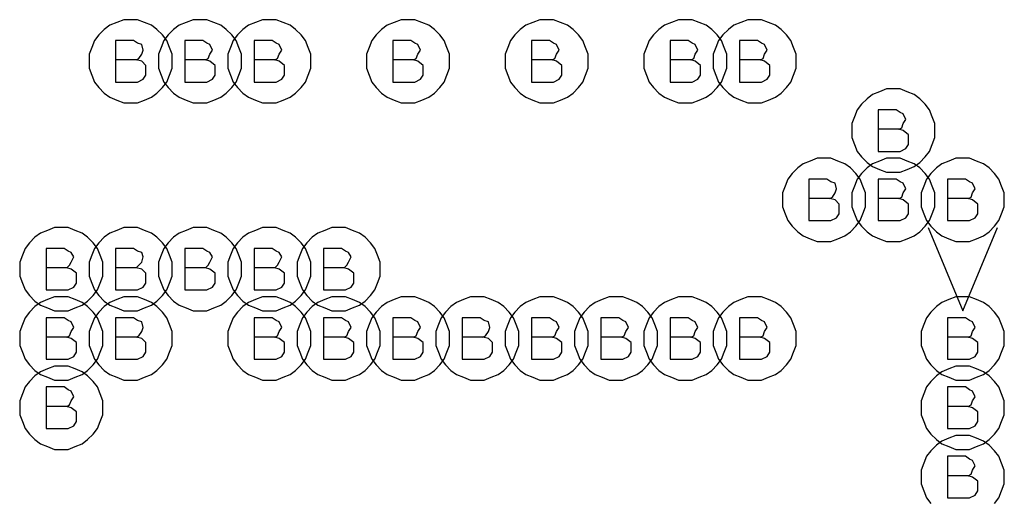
# Model space of a CAD drawing. Extents: x 28 to 61, y 25 to 46.
# Tile 19 of 49: x 38.025 to 38.735, y 31.293 to 31.64. Entities that reach past the tile are written whole.
import ezdxf

# ---------------------------------------------------------------- set-up
doc = ezdxf.new("R2010")
doc.units = 0
doc.layers.add('RVP8-TX_D_fab_art', color=2, linetype='CONTINUOUS')

msp = doc.modelspace()

# ---------------------------------------------------------------- linework, layer by layer
at = {"layer": 'RVP8-TX_D_fab_art'}
for points in [[(38.135, 31.61), (38.135, 31.615), (38.133, 31.62), (38.131, 31.625), (38.128, 31.629), (38.124, 31.633), (38.12, 31.636), (38.115, 31.638), (38.11, 31.64), (38.105, 31.64), (38.1, 31.64), (38.095, 31.638), (38.09, 31.636), (38.086, 31.633), (38.082, 31.629), (38.079, 31.625), (38.077, 31.62), (38.075, 31.615), (38.075, 31.61), (38.075, 31.605), (38.077, 31.6), (38.079, 31.595), (38.082, 31.591), (38.086, 31.587), (38.09, 31.584), (38.095, 31.582), (38.1, 31.58), (38.105, 31.58), (38.11, 31.58), (38.115, 31.582), (38.12, 31.584), (38.124, 31.587), (38.128, 31.591), (38.131, 31.595), (38.133, 31.6), (38.135, 31.605), (38.135, 31.61)], [(38.185, 31.61), (38.185, 31.615), (38.183, 31.62), (38.181, 31.625), (38.178, 31.629), (38.174, 31.633), (38.17, 31.636), (38.165, 31.638), (38.16, 31.64), (38.155, 31.64), (38.15, 31.64), (38.145, 31.638), (38.14, 31.636), (38.136, 31.633), (38.132, 31.629), (38.129, 31.625), (38.127, 31.62), (38.125, 31.615), (38.125, 31.61), (38.125, 31.605), (38.127, 31.6), (38.129, 31.595), (38.132, 31.591), (38.136, 31.587), (38.14, 31.584), (38.145, 31.582), (38.15, 31.58), (38.155, 31.58), (38.16, 31.58), (38.165, 31.582), (38.17, 31.584), (38.174, 31.587), (38.178, 31.591), (38.181, 31.595), (38.183, 31.6), (38.185, 31.605), (38.185, 31.61)], [(38.235, 31.61), (38.235, 31.615), (38.233, 31.62), (38.231, 31.625), (38.228, 31.629), (38.224, 31.633), (38.22, 31.636), (38.215, 31.638), (38.21, 31.64), (38.205, 31.64), (38.2, 31.64), (38.195, 31.638), (38.19, 31.636), (38.186, 31.633), (38.182, 31.629), (38.179, 31.625), (38.177, 31.62), (38.175, 31.615), (38.175, 31.61), (38.175, 31.605), (38.177, 31.6), (38.179, 31.595), (38.182, 31.591), (38.186, 31.587), (38.19, 31.584), (38.195, 31.582), (38.2, 31.58), (38.205, 31.58), (38.21, 31.58), (38.215, 31.582), (38.22, 31.584), (38.224, 31.587), (38.228, 31.591), (38.231, 31.595), (38.233, 31.6), (38.235, 31.605), (38.235, 31.61)], [(38.335, 31.61), (38.335, 31.615), (38.333, 31.62), (38.331, 31.625), (38.328, 31.629), (38.324, 31.633), (38.32, 31.636), (38.315, 31.638), (38.31, 31.64), (38.305, 31.64), (38.3, 31.64), (38.295, 31.638), (38.29, 31.636), (38.286, 31.633), (38.282, 31.629), (38.279, 31.625), (38.277, 31.62), (38.275, 31.615), (38.275, 31.61), (38.275, 31.605), (38.277, 31.6), (38.279, 31.595), (38.282, 31.591), (38.286, 31.587), (38.29, 31.584), (38.295, 31.582), (38.3, 31.58), (38.305, 31.58), (38.31, 31.58), (38.315, 31.582), (38.32, 31.584), (38.324, 31.587), (38.328, 31.591), (38.331, 31.595), (38.333, 31.6), (38.335, 31.605), (38.335, 31.61)], [(38.435, 31.61), (38.435, 31.615), (38.433, 31.62), (38.431, 31.625), (38.428, 31.629), (38.424, 31.633), (38.42, 31.636), (38.415, 31.638), (38.41, 31.64), (38.405, 31.64), (38.4, 31.64), (38.395, 31.638), (38.39, 31.636), (38.386, 31.633), (38.382, 31.629), (38.379, 31.625), (38.377, 31.62), (38.375, 31.615), (38.375, 31.61), (38.375, 31.605), (38.377, 31.6), (38.379, 31.595), (38.382, 31.591), (38.386, 31.587), (38.39, 31.584), (38.395, 31.582), (38.4, 31.58), (38.405, 31.58), (38.41, 31.58), (38.415, 31.582), (38.42, 31.584), (38.424, 31.587), (38.428, 31.591), (38.431, 31.595), (38.433, 31.6), (38.435, 31.605), (38.435, 31.61)], [(38.535, 31.61), (38.535, 31.615), (38.533, 31.62), (38.531, 31.625), (38.528, 31.629), (38.524, 31.633), (38.52, 31.636), (38.515, 31.638), (38.51, 31.64), (38.505, 31.64), (38.5, 31.64), (38.495, 31.638), (38.49, 31.636), (38.486, 31.633), (38.482, 31.629), (38.479, 31.625), (38.477, 31.62), (38.475, 31.615), (38.475, 31.61), (38.475, 31.605), (38.477, 31.6), (38.479, 31.595), (38.482, 31.591), (38.486, 31.587), (38.49, 31.584), (38.495, 31.582), (38.5, 31.58), (38.505, 31.58), (38.51, 31.58), (38.515, 31.582), (38.52, 31.584), (38.524, 31.587), (38.528, 31.591), (38.531, 31.595), (38.533, 31.6), (38.535, 31.605), (38.535, 31.61)], [(38.585, 31.61), (38.585, 31.615), (38.583, 31.62), (38.581, 31.625), (38.578, 31.629), (38.574, 31.633), (38.57, 31.636), (38.565, 31.638), (38.56, 31.64), (38.555, 31.64), (38.55, 31.64), (38.545, 31.638), (38.54, 31.636), (38.536, 31.633), (38.532, 31.629), (38.529, 31.625), (38.527, 31.62), (38.525, 31.615), (38.525, 31.61), (38.525, 31.605), (38.527, 31.6), (38.529, 31.595), (38.532, 31.591), (38.536, 31.587), (38.54, 31.584), (38.545, 31.582), (38.55, 31.58), (38.555, 31.58), (38.56, 31.58), (38.565, 31.582), (38.57, 31.584), (38.574, 31.587), (38.578, 31.591), (38.581, 31.595), (38.583, 31.6), (38.585, 31.605), (38.585, 31.61)], [(38.685, 31.56), (38.685, 31.565), (38.683, 31.57), (38.681, 31.575), (38.678, 31.579), (38.674, 31.583), (38.67, 31.586), (38.665, 31.588), (38.66, 31.59), (38.655, 31.59), (38.65, 31.59), (38.645, 31.588), (38.64, 31.586), (38.636, 31.583), (38.632, 31.579), (38.629, 31.575), (38.627, 31.57), (38.625, 31.565), (38.625, 31.56), (38.625, 31.555), (38.627, 31.55), (38.629, 31.545), (38.632, 31.541), (38.636, 31.537), (38.64, 31.534), (38.645, 31.532), (38.65, 31.53), (38.655, 31.53), (38.66, 31.53), (38.665, 31.532), (38.67, 31.534), (38.674, 31.537), (38.678, 31.541), (38.681, 31.545), (38.683, 31.55), (38.685, 31.555), (38.685, 31.56)], [(38.635, 31.51), (38.635, 31.515), (38.633, 31.52), (38.631, 31.525), (38.628, 31.529), (38.624, 31.533), (38.62, 31.536), (38.615, 31.538), (38.61, 31.54), (38.605, 31.54), (38.6, 31.54), (38.595, 31.538), (38.59, 31.536), (38.586, 31.533), (38.582, 31.529), (38.579, 31.525), (38.577, 31.52), (38.575, 31.515), (38.575, 31.51), (38.575, 31.505), (38.577, 31.5), (38.579, 31.495), (38.582, 31.491), (38.586, 31.487), (38.59, 31.484), (38.595, 31.482), (38.6, 31.48), (38.605, 31.48), (38.61, 31.48), (38.615, 31.482), (38.62, 31.484), (38.624, 31.487), (38.628, 31.491), (38.631, 31.495), (38.633, 31.5), (38.635, 31.505), (38.635, 31.51)], [(38.685, 31.51), (38.685, 31.515), (38.683, 31.52), (38.681, 31.525), (38.678, 31.529), (38.674, 31.533), (38.67, 31.536), (38.665, 31.538), (38.66, 31.54), (38.655, 31.54), (38.65, 31.54), (38.645, 31.538), (38.64, 31.536), (38.636, 31.533), (38.632, 31.529), (38.629, 31.525), (38.627, 31.52), (38.625, 31.515), (38.625, 31.51), (38.625, 31.505), (38.627, 31.5), (38.629, 31.495), (38.632, 31.491), (38.636, 31.487), (38.64, 31.484), (38.645, 31.482), (38.65, 31.48), (38.655, 31.48), (38.66, 31.48), (38.665, 31.482), (38.67, 31.484), (38.674, 31.487), (38.678, 31.491), (38.681, 31.495), (38.683, 31.5), (38.685, 31.505), (38.685, 31.51)], [(38.735, 31.51), (38.735, 31.515), (38.733, 31.52), (38.731, 31.525), (38.728, 31.529), (38.724, 31.533), (38.72, 31.536), (38.715, 31.538), (38.71, 31.54), (38.705, 31.54), (38.7, 31.54), (38.695, 31.538), (38.69, 31.536), (38.686, 31.533), (38.682, 31.529), (38.679, 31.525), (38.677, 31.52), (38.675, 31.515), (38.675, 31.51), (38.675, 31.505), (38.677, 31.5), (38.679, 31.495), (38.682, 31.491), (38.686, 31.487), (38.69, 31.484), (38.695, 31.482), (38.7, 31.48), (38.705, 31.48), (38.71, 31.48), (38.715, 31.482), (38.72, 31.484), (38.724, 31.487), (38.728, 31.491), (38.731, 31.495), (38.733, 31.5), (38.735, 31.505), (38.735, 31.51)], [(38.085, 31.46), (38.085, 31.465), (38.083, 31.47), (38.081, 31.475), (38.078, 31.479), (38.074, 31.483), (38.07, 31.486), (38.065, 31.488), (38.06, 31.49), (38.055, 31.49), (38.05, 31.49), (38.045, 31.488), (38.04, 31.486), (38.036, 31.483), (38.032, 31.479), (38.029, 31.475), (38.027, 31.47), (38.025, 31.465), (38.025, 31.46), (38.025, 31.455), (38.027, 31.45), (38.029, 31.445), (38.032, 31.441), (38.036, 31.437), (38.04, 31.434), (38.045, 31.432), (38.05, 31.43), (38.055, 31.43), (38.06, 31.43), (38.065, 31.432), (38.07, 31.434), (38.074, 31.437), (38.078, 31.441), (38.081, 31.445), (38.083, 31.45), (38.085, 31.455), (38.085, 31.46)], [(38.135, 31.46), (38.135, 31.465), (38.133, 31.47), (38.131, 31.475), (38.128, 31.479), (38.124, 31.483), (38.12, 31.486), (38.115, 31.488), (38.11, 31.49), (38.105, 31.49), (38.1, 31.49), (38.095, 31.488), (38.09, 31.486), (38.086, 31.483), (38.082, 31.479), (38.079, 31.475), (38.077, 31.47), (38.075, 31.465), (38.075, 31.46), (38.075, 31.455), (38.077, 31.45), (38.079, 31.445), (38.082, 31.441), (38.086, 31.437), (38.09, 31.434), (38.095, 31.432), (38.1, 31.43), (38.105, 31.43), (38.11, 31.43), (38.115, 31.432), (38.12, 31.434), (38.124, 31.437), (38.128, 31.441), (38.131, 31.445), (38.133, 31.45), (38.135, 31.455), (38.135, 31.46)], [(38.185, 31.46), (38.185, 31.465), (38.183, 31.47), (38.181, 31.475), (38.178, 31.479), (38.174, 31.483), (38.17, 31.486), (38.165, 31.488), (38.16, 31.49), (38.155, 31.49), (38.15, 31.49), (38.145, 31.488), (38.14, 31.486), (38.136, 31.483), (38.132, 31.479), (38.129, 31.475), (38.127, 31.47), (38.125, 31.465), (38.125, 31.46), (38.125, 31.455), (38.127, 31.45), (38.129, 31.445), (38.132, 31.441), (38.136, 31.437), (38.14, 31.434), (38.145, 31.432), (38.15, 31.43), (38.155, 31.43), (38.16, 31.43), (38.165, 31.432), (38.17, 31.434), (38.174, 31.437), (38.178, 31.441), (38.181, 31.445), (38.183, 31.45), (38.185, 31.455), (38.185, 31.46)], [(38.235, 31.46), (38.235, 31.465), (38.233, 31.47), (38.231, 31.475), (38.228, 31.479), (38.224, 31.483), (38.22, 31.486), (38.215, 31.488), (38.21, 31.49), (38.205, 31.49), (38.2, 31.49), (38.195, 31.488), (38.19, 31.486), (38.186, 31.483), (38.182, 31.479), (38.179, 31.475), (38.177, 31.47), (38.175, 31.465), (38.175, 31.46), (38.175, 31.455), (38.177, 31.45), (38.179, 31.445), (38.182, 31.441), (38.186, 31.437), (38.19, 31.434), (38.195, 31.432), (38.2, 31.43), (38.205, 31.43), (38.21, 31.43), (38.215, 31.432), (38.22, 31.434), (38.224, 31.437), (38.228, 31.441), (38.231, 31.445), (38.233, 31.45), (38.235, 31.455), (38.235, 31.46)], [(38.285, 31.46), (38.285, 31.465), (38.283, 31.47), (38.281, 31.475), (38.278, 31.479), (38.274, 31.483), (38.27, 31.486), (38.265, 31.488), (38.26, 31.49), (38.255, 31.49), (38.25, 31.49), (38.245, 31.488), (38.24, 31.486), (38.236, 31.483), (38.232, 31.479), (38.229, 31.475), (38.227, 31.47), (38.225, 31.465), (38.225, 31.46), (38.225, 31.455), (38.227, 31.45), (38.229, 31.445), (38.232, 31.441), (38.236, 31.437), (38.24, 31.434), (38.245, 31.432), (38.25, 31.43), (38.255, 31.43), (38.26, 31.43), (38.265, 31.432), (38.27, 31.434), (38.274, 31.437), (38.278, 31.441), (38.281, 31.445), (38.283, 31.45), (38.285, 31.455), (38.285, 31.46)], [(38.085, 31.41), (38.085, 31.415), (38.083, 31.42), (38.081, 31.425), (38.078, 31.429), (38.074, 31.433), (38.07, 31.436), (38.065, 31.438), (38.06, 31.44), (38.055, 31.44), (38.05, 31.44), (38.045, 31.438), (38.04, 31.436), (38.036, 31.433), (38.032, 31.429), (38.029, 31.425), (38.027, 31.42), (38.025, 31.415), (38.025, 31.41), (38.025, 31.405), (38.027, 31.4), (38.029, 31.395), (38.032, 31.391), (38.036, 31.387), (38.04, 31.384), (38.045, 31.382), (38.05, 31.38), (38.055, 31.38), (38.06, 31.38), (38.065, 31.382), (38.07, 31.384), (38.074, 31.387), (38.078, 31.391), (38.081, 31.395), (38.083, 31.4), (38.085, 31.405), (38.085, 31.41)], [(38.135, 31.41), (38.135, 31.415), (38.133, 31.42), (38.131, 31.425), (38.128, 31.429), (38.124, 31.433), (38.12, 31.436), (38.115, 31.438), (38.11, 31.44), (38.105, 31.44), (38.1, 31.44), (38.095, 31.438), (38.09, 31.436), (38.086, 31.433), (38.082, 31.429), (38.079, 31.425), (38.077, 31.42), (38.075, 31.415), (38.075, 31.41), (38.075, 31.405), (38.077, 31.4), (38.079, 31.395), (38.082, 31.391), (38.086, 31.387), (38.09, 31.384), (38.095, 31.382), (38.1, 31.38), (38.105, 31.38), (38.11, 31.38), (38.115, 31.382), (38.12, 31.384), (38.124, 31.387), (38.128, 31.391), (38.131, 31.395), (38.133, 31.4), (38.135, 31.405), (38.135, 31.41)], [(38.235, 31.41), (38.235, 31.415), (38.233, 31.42), (38.231, 31.425), (38.228, 31.429), (38.224, 31.433), (38.22, 31.436), (38.215, 31.438), (38.21, 31.44), (38.205, 31.44), (38.2, 31.44), (38.195, 31.438), (38.19, 31.436), (38.186, 31.433), (38.182, 31.429), (38.179, 31.425), (38.177, 31.42), (38.175, 31.415), (38.175, 31.41), (38.175, 31.405), (38.177, 31.4), (38.179, 31.395), (38.182, 31.391), (38.186, 31.387), (38.19, 31.384), (38.195, 31.382), (38.2, 31.38), (38.205, 31.38), (38.21, 31.38), (38.215, 31.382), (38.22, 31.384), (38.224, 31.387), (38.228, 31.391), (38.231, 31.395), (38.233, 31.4), (38.235, 31.405), (38.235, 31.41)], [(38.285, 31.41), (38.285, 31.415), (38.283, 31.42), (38.281, 31.425), (38.278, 31.429), (38.274, 31.433), (38.27, 31.436), (38.265, 31.438), (38.26, 31.44), (38.255, 31.44), (38.25, 31.44), (38.245, 31.438), (38.24, 31.436), (38.236, 31.433), (38.232, 31.429), (38.229, 31.425), (38.227, 31.42), (38.225, 31.415), (38.225, 31.41), (38.225, 31.405), (38.227, 31.4), (38.229, 31.395), (38.232, 31.391), (38.236, 31.387), (38.24, 31.384), (38.245, 31.382), (38.25, 31.38), (38.255, 31.38), (38.26, 31.38), (38.265, 31.382), (38.27, 31.384), (38.274, 31.387), (38.278, 31.391), (38.281, 31.395), (38.283, 31.4), (38.285, 31.405), (38.285, 31.41)], [(38.335, 31.41), (38.335, 31.415), (38.333, 31.42), (38.331, 31.425), (38.328, 31.429), (38.324, 31.433), (38.32, 31.436), (38.315, 31.438), (38.31, 31.44), (38.305, 31.44), (38.3, 31.44), (38.295, 31.438), (38.29, 31.436), (38.286, 31.433), (38.282, 31.429), (38.279, 31.425), (38.277, 31.42), (38.275, 31.415), (38.275, 31.41), (38.275, 31.405), (38.277, 31.4), (38.279, 31.395), (38.282, 31.391), (38.286, 31.387), (38.29, 31.384), (38.295, 31.382), (38.3, 31.38), (38.305, 31.38), (38.31, 31.38), (38.315, 31.382), (38.32, 31.384), (38.324, 31.387), (38.328, 31.391), (38.331, 31.395), (38.333, 31.4), (38.335, 31.405), (38.335, 31.41)], [(38.385, 31.41), (38.385, 31.415), (38.383, 31.42), (38.381, 31.425), (38.378, 31.429), (38.374, 31.433), (38.37, 31.436), (38.365, 31.438), (38.36, 31.44), (38.355, 31.44), (38.35, 31.44), (38.345, 31.438), (38.34, 31.436), (38.336, 31.433), (38.332, 31.429), (38.329, 31.425), (38.327, 31.42), (38.325, 31.415), (38.325, 31.41), (38.325, 31.405), (38.327, 31.4), (38.329, 31.395), (38.332, 31.391), (38.336, 31.387), (38.34, 31.384), (38.345, 31.382), (38.35, 31.38), (38.355, 31.38), (38.36, 31.38), (38.365, 31.382), (38.37, 31.384), (38.374, 31.387), (38.378, 31.391), (38.381, 31.395), (38.383, 31.4), (38.385, 31.405), (38.385, 31.41)], [(38.435, 31.41), (38.435, 31.415), (38.433, 31.42), (38.431, 31.425), (38.428, 31.429), (38.424, 31.433), (38.42, 31.436), (38.415, 31.438), (38.41, 31.44), (38.405, 31.44), (38.4, 31.44), (38.395, 31.438), (38.39, 31.436), (38.386, 31.433), (38.382, 31.429), (38.379, 31.425), (38.377, 31.42), (38.375, 31.415), (38.375, 31.41), (38.375, 31.405), (38.377, 31.4), (38.379, 31.395), (38.382, 31.391), (38.386, 31.387), (38.39, 31.384), (38.395, 31.382), (38.4, 31.38), (38.405, 31.38), (38.41, 31.38), (38.415, 31.382), (38.42, 31.384), (38.424, 31.387), (38.428, 31.391), (38.431, 31.395), (38.433, 31.4), (38.435, 31.405), (38.435, 31.41)], [(38.485, 31.41), (38.485, 31.415), (38.483, 31.42), (38.481, 31.425), (38.478, 31.429), (38.474, 31.433), (38.47, 31.436), (38.465, 31.438), (38.46, 31.44), (38.455, 31.44), (38.45, 31.44), (38.445, 31.438), (38.44, 31.436), (38.436, 31.433), (38.432, 31.429), (38.429, 31.425), (38.427, 31.42), (38.425, 31.415), (38.425, 31.41), (38.425, 31.405), (38.427, 31.4), (38.429, 31.395), (38.432, 31.391), (38.436, 31.387), (38.44, 31.384), (38.445, 31.382), (38.45, 31.38), (38.455, 31.38), (38.46, 31.38), (38.465, 31.382), (38.47, 31.384), (38.474, 31.387), (38.478, 31.391), (38.481, 31.395), (38.483, 31.4), (38.485, 31.405), (38.485, 31.41)], [(38.535, 31.41), (38.535, 31.415), (38.533, 31.42), (38.531, 31.425), (38.528, 31.429), (38.524, 31.433), (38.52, 31.436), (38.515, 31.438), (38.51, 31.44), (38.505, 31.44), (38.5, 31.44), (38.495, 31.438), (38.49, 31.436), (38.486, 31.433), (38.482, 31.429), (38.479, 31.425), (38.477, 31.42), (38.475, 31.415), (38.475, 31.41), (38.475, 31.405), (38.477, 31.4), (38.479, 31.395), (38.482, 31.391), (38.486, 31.387), (38.49, 31.384), (38.495, 31.382), (38.5, 31.38), (38.505, 31.38), (38.51, 31.38), (38.515, 31.382), (38.52, 31.384), (38.524, 31.387), (38.528, 31.391), (38.531, 31.395), (38.533, 31.4), (38.535, 31.405), (38.535, 31.41)], [(38.585, 31.41), (38.585, 31.415), (38.583, 31.42), (38.581, 31.425), (38.578, 31.429), (38.574, 31.433), (38.57, 31.436), (38.565, 31.438), (38.56, 31.44), (38.555, 31.44), (38.55, 31.44), (38.545, 31.438), (38.54, 31.436), (38.536, 31.433), (38.532, 31.429), (38.529, 31.425), (38.527, 31.42), (38.525, 31.415), (38.525, 31.41), (38.525, 31.405), (38.527, 31.4), (38.529, 31.395), (38.532, 31.391), (38.536, 31.387), (38.54, 31.384), (38.545, 31.382), (38.55, 31.38), (38.555, 31.38), (38.56, 31.38), (38.565, 31.382), (38.57, 31.384), (38.574, 31.387), (38.578, 31.391), (38.581, 31.395), (38.583, 31.4), (38.585, 31.405), (38.585, 31.41)], [(38.735, 31.41), (38.735, 31.415), (38.733, 31.42), (38.731, 31.425), (38.728, 31.429), (38.724, 31.433), (38.72, 31.436), (38.715, 31.438), (38.71, 31.44), (38.705, 31.44), (38.7, 31.44), (38.695, 31.438), (38.69, 31.436), (38.686, 31.433), (38.682, 31.429), (38.679, 31.425), (38.677, 31.42), (38.675, 31.415), (38.675, 31.41), (38.675, 31.405), (38.677, 31.4), (38.679, 31.395), (38.682, 31.391), (38.686, 31.387), (38.69, 31.384), (38.695, 31.382), (38.7, 31.38), (38.705, 31.38), (38.71, 31.38), (38.715, 31.382), (38.72, 31.384), (38.724, 31.387), (38.728, 31.391), (38.731, 31.395), (38.733, 31.4), (38.735, 31.405), (38.735, 31.41)], [(38.085, 31.36), (38.085, 31.365), (38.083, 31.37), (38.081, 31.375), (38.078, 31.379), (38.074, 31.383), (38.07, 31.386), (38.065, 31.388), (38.06, 31.39), (38.055, 31.39), (38.05, 31.39), (38.045, 31.388), (38.04, 31.386), (38.036, 31.383), (38.032, 31.379), (38.029, 31.375), (38.027, 31.37), (38.025, 31.365), (38.025, 31.36), (38.025, 31.355), (38.027, 31.35), (38.029, 31.345), (38.032, 31.341), (38.036, 31.337), (38.04, 31.334), (38.045, 31.332), (38.05, 31.33), (38.055, 31.33), (38.06, 31.33), (38.065, 31.332), (38.07, 31.334), (38.074, 31.337), (38.078, 31.341), (38.081, 31.345), (38.083, 31.35), (38.085, 31.355), (38.085, 31.36)], [(38.735, 31.36), (38.735, 31.365), (38.733, 31.37), (38.731, 31.375), (38.728, 31.379), (38.724, 31.383), (38.72, 31.386), (38.715, 31.388), (38.71, 31.39), (38.705, 31.39), (38.7, 31.39), (38.695, 31.388), (38.69, 31.386), (38.686, 31.383), (38.682, 31.379), (38.679, 31.375), (38.677, 31.37), (38.675, 31.365), (38.675, 31.36), (38.675, 31.355), (38.677, 31.35), (38.679, 31.345), (38.682, 31.341), (38.686, 31.337), (38.69, 31.334), (38.695, 31.332), (38.7, 31.33), (38.705, 31.33), (38.71, 31.33), (38.715, 31.332), (38.72, 31.334), (38.724, 31.337), (38.728, 31.341), (38.731, 31.345), (38.733, 31.35), (38.735, 31.355), (38.735, 31.36)]]:
    msp.add_lwpolyline(points, close=True, dxfattribs=at)
for points in [[(38.109, 31.611), (38.111, 31.612), (38.113, 31.615), (38.114, 31.618), (38.113, 31.622), (38.11, 31.623), (38.107, 31.625), (38.094, 31.625), (38.094, 31.595), (38.11, 31.595), (38.114, 31.597), (38.116, 31.6), (38.116, 31.604), (38.116, 31.607), (38.113, 31.61), (38.109, 31.611), (38.094, 31.611)], [(38.159, 31.611), (38.161, 31.612), (38.162, 31.615), (38.164, 31.618), (38.162, 31.622), (38.16, 31.623), (38.157, 31.625), (38.144, 31.625), (38.144, 31.595), (38.16, 31.595), (38.164, 31.597), (38.166, 31.6), (38.166, 31.604), (38.166, 31.607), (38.162, 31.61), (38.159, 31.611), (38.144, 31.611)], [(38.209, 31.611), (38.211, 31.612), (38.212, 31.615), (38.214, 31.618), (38.212, 31.622), (38.21, 31.623), (38.207, 31.625), (38.194, 31.625), (38.194, 31.595), (38.21, 31.595), (38.214, 31.597), (38.216, 31.6), (38.216, 31.604), (38.216, 31.607), (38.212, 31.61), (38.209, 31.611), (38.194, 31.611)], [(38.309, 31.611), (38.311, 31.612), (38.312, 31.615), (38.314, 31.618), (38.312, 31.622), (38.31, 31.623), (38.307, 31.625), (38.294, 31.625), (38.294, 31.595), (38.31, 31.595), (38.314, 31.597), (38.316, 31.6), (38.316, 31.604), (38.316, 31.607), (38.312, 31.61), (38.309, 31.611), (38.294, 31.611)], [(38.409, 31.611), (38.411, 31.612), (38.412, 31.615), (38.414, 31.618), (38.412, 31.622), (38.41, 31.623), (38.407, 31.625), (38.394, 31.625), (38.394, 31.595), (38.41, 31.595), (38.414, 31.597), (38.416, 31.6), (38.416, 31.604), (38.416, 31.607), (38.412, 31.61), (38.409, 31.611), (38.394, 31.611)], [(38.509, 31.611), (38.511, 31.612), (38.512, 31.615), (38.514, 31.618), (38.512, 31.622), (38.51, 31.623), (38.507, 31.625), (38.494, 31.625), (38.494, 31.595), (38.51, 31.595), (38.514, 31.597), (38.516, 31.6), (38.516, 31.604), (38.516, 31.607), (38.512, 31.61), (38.509, 31.611), (38.494, 31.611)], [(38.559, 31.611), (38.561, 31.612), (38.562, 31.615), (38.564, 31.618), (38.562, 31.622), (38.56, 31.623), (38.557, 31.625), (38.544, 31.625), (38.544, 31.595), (38.56, 31.595), (38.564, 31.597), (38.566, 31.6), (38.566, 31.604), (38.566, 31.607), (38.562, 31.61), (38.559, 31.611), (38.544, 31.611)], [(38.659, 31.561), (38.661, 31.562), (38.662, 31.565), (38.664, 31.568), (38.662, 31.572), (38.66, 31.573), (38.657, 31.575), (38.644, 31.575), (38.644, 31.545), (38.66, 31.545), (38.664, 31.547), (38.666, 31.55), (38.666, 31.554), (38.666, 31.557), (38.662, 31.56), (38.659, 31.561), (38.644, 31.561)], [(38.609, 31.511), (38.611, 31.512), (38.613, 31.515), (38.614, 31.518), (38.613, 31.522), (38.61, 31.523), (38.607, 31.525), (38.594, 31.525), (38.594, 31.495), (38.61, 31.495), (38.614, 31.497), (38.616, 31.5), (38.616, 31.504), (38.616, 31.507), (38.613, 31.51), (38.609, 31.511), (38.594, 31.511)], [(38.659, 31.511), (38.661, 31.512), (38.662, 31.515), (38.664, 31.518), (38.662, 31.522), (38.66, 31.523), (38.657, 31.525), (38.644, 31.525), (38.644, 31.495), (38.66, 31.495), (38.664, 31.497), (38.666, 31.5), (38.666, 31.504), (38.666, 31.507), (38.662, 31.51), (38.659, 31.511), (38.644, 31.511)], [(38.709, 31.511), (38.711, 31.512), (38.712, 31.515), (38.714, 31.518), (38.712, 31.522), (38.71, 31.523), (38.707, 31.525), (38.694, 31.525), (38.694, 31.495), (38.71, 31.495), (38.714, 31.497), (38.716, 31.5), (38.716, 31.504), (38.716, 31.507), (38.712, 31.51), (38.709, 31.511), (38.694, 31.511)], [(38.68, 31.49), (38.705, 31.43), (38.73, 31.49)], [(38.059, 31.461), (38.061, 31.463), (38.062, 31.465), (38.064, 31.469), (38.062, 31.472), (38.06, 31.473), (38.057, 31.475), (38.044, 31.475), (38.044, 31.445), (38.06, 31.445), (38.064, 31.447), (38.066, 31.45), (38.066, 31.454), (38.066, 31.457), (38.062, 31.46), (38.059, 31.461), (38.044, 31.461)], [(38.109, 31.461), (38.111, 31.463), (38.113, 31.465), (38.114, 31.469), (38.113, 31.472), (38.11, 31.473), (38.107, 31.475), (38.094, 31.475), (38.094, 31.445), (38.11, 31.445), (38.114, 31.447), (38.116, 31.45), (38.116, 31.454), (38.116, 31.457), (38.113, 31.46), (38.109, 31.461), (38.094, 31.461)], [(38.159, 31.461), (38.161, 31.463), (38.162, 31.465), (38.164, 31.469), (38.162, 31.472), (38.16, 31.473), (38.157, 31.475), (38.144, 31.475), (38.144, 31.445), (38.16, 31.445), (38.164, 31.447), (38.166, 31.45), (38.166, 31.454), (38.166, 31.457), (38.162, 31.46), (38.159, 31.461), (38.144, 31.461)], [(38.209, 31.461), (38.211, 31.463), (38.212, 31.465), (38.214, 31.469), (38.212, 31.472), (38.21, 31.473), (38.207, 31.475), (38.194, 31.475), (38.194, 31.445), (38.21, 31.445), (38.214, 31.447), (38.216, 31.45), (38.216, 31.454), (38.216, 31.457), (38.212, 31.46), (38.209, 31.461), (38.194, 31.461)], [(38.259, 31.461), (38.261, 31.463), (38.262, 31.465), (38.264, 31.469), (38.262, 31.472), (38.26, 31.473), (38.257, 31.475), (38.244, 31.475), (38.244, 31.445), (38.26, 31.445), (38.264, 31.447), (38.266, 31.45), (38.266, 31.454), (38.266, 31.457), (38.262, 31.46), (38.259, 31.461), (38.244, 31.461)], [(38.059, 31.411), (38.061, 31.412), (38.062, 31.415), (38.064, 31.418), (38.062, 31.422), (38.06, 31.423), (38.057, 31.425), (38.044, 31.425), (38.044, 31.395), (38.06, 31.395), (38.064, 31.397), (38.066, 31.4), (38.066, 31.404), (38.066, 31.407), (38.062, 31.41), (38.059, 31.411), (38.044, 31.411)], [(38.109, 31.411), (38.111, 31.412), (38.113, 31.415), (38.114, 31.418), (38.113, 31.422), (38.11, 31.423), (38.107, 31.425), (38.094, 31.425), (38.094, 31.395), (38.11, 31.395), (38.114, 31.397), (38.116, 31.4), (38.116, 31.404), (38.116, 31.407), (38.113, 31.41), (38.109, 31.411), (38.094, 31.411)], [(38.209, 31.411), (38.211, 31.412), (38.212, 31.415), (38.214, 31.418), (38.212, 31.422), (38.21, 31.423), (38.207, 31.425), (38.194, 31.425), (38.194, 31.395), (38.21, 31.395), (38.214, 31.397), (38.216, 31.4), (38.216, 31.404), (38.216, 31.407), (38.212, 31.41), (38.209, 31.411), (38.194, 31.411)], [(38.259, 31.411), (38.261, 31.412), (38.262, 31.415), (38.264, 31.418), (38.262, 31.422), (38.26, 31.423), (38.257, 31.425), (38.244, 31.425), (38.244, 31.395), (38.26, 31.395), (38.264, 31.397), (38.266, 31.4), (38.266, 31.404), (38.266, 31.407), (38.262, 31.41), (38.259, 31.411), (38.244, 31.411)], [(38.309, 31.411), (38.311, 31.412), (38.312, 31.415), (38.314, 31.418), (38.312, 31.422), (38.31, 31.423), (38.307, 31.425), (38.294, 31.425), (38.294, 31.395), (38.31, 31.395), (38.314, 31.397), (38.316, 31.4), (38.316, 31.404), (38.316, 31.407), (38.312, 31.41), (38.309, 31.411), (38.294, 31.411)], [(38.359, 31.411), (38.361, 31.412), (38.363, 31.415), (38.364, 31.418), (38.363, 31.422), (38.36, 31.423), (38.357, 31.425), (38.344, 31.425), (38.344, 31.395), (38.36, 31.395), (38.364, 31.397), (38.366, 31.4), (38.366, 31.404), (38.366, 31.407), (38.363, 31.41), (38.359, 31.411), (38.344, 31.411)], [(38.409, 31.411), (38.411, 31.412), (38.412, 31.415), (38.414, 31.418), (38.412, 31.422), (38.41, 31.423), (38.407, 31.425), (38.394, 31.425), (38.394, 31.395), (38.41, 31.395), (38.414, 31.397), (38.416, 31.4), (38.416, 31.404), (38.416, 31.407), (38.412, 31.41), (38.409, 31.411), (38.394, 31.411)], [(38.459, 31.411), (38.461, 31.412), (38.462, 31.415), (38.464, 31.418), (38.462, 31.422), (38.46, 31.423), (38.457, 31.425), (38.444, 31.425), (38.444, 31.395), (38.46, 31.395), (38.464, 31.397), (38.466, 31.4), (38.466, 31.404), (38.466, 31.407), (38.462, 31.41), (38.459, 31.411), (38.444, 31.411)], [(38.509, 31.411), (38.511, 31.412), (38.512, 31.415), (38.514, 31.418), (38.512, 31.422), (38.51, 31.423), (38.507, 31.425), (38.494, 31.425), (38.494, 31.395), (38.51, 31.395), (38.514, 31.397), (38.516, 31.4), (38.516, 31.404), (38.516, 31.407), (38.512, 31.41), (38.509, 31.411), (38.494, 31.411)], [(38.559, 31.411), (38.561, 31.412), (38.562, 31.415), (38.564, 31.418), (38.562, 31.422), (38.56, 31.423), (38.557, 31.425), (38.544, 31.425), (38.544, 31.395), (38.56, 31.395), (38.564, 31.397), (38.566, 31.4), (38.566, 31.404), (38.566, 31.407), (38.562, 31.41), (38.559, 31.411), (38.544, 31.411)], [(38.709, 31.411), (38.711, 31.412), (38.712, 31.415), (38.714, 31.418), (38.712, 31.422), (38.71, 31.423), (38.707, 31.425), (38.694, 31.425), (38.694, 31.395), (38.71, 31.395), (38.714, 31.397), (38.716, 31.4), (38.716, 31.404), (38.716, 31.407), (38.712, 31.41), (38.709, 31.411), (38.694, 31.411)], [(38.059, 31.361), (38.061, 31.362), (38.062, 31.365), (38.064, 31.368), (38.062, 31.372), (38.06, 31.373), (38.057, 31.375), (38.044, 31.375), (38.044, 31.345), (38.06, 31.345), (38.064, 31.347), (38.066, 31.35), (38.066, 31.354), (38.066, 31.357), (38.062, 31.36), (38.059, 31.361), (38.044, 31.361)], [(38.709, 31.361), (38.711, 31.362), (38.712, 31.365), (38.714, 31.368), (38.712, 31.372), (38.71, 31.373), (38.707, 31.375), (38.694, 31.375), (38.694, 31.345), (38.71, 31.345), (38.714, 31.347), (38.716, 31.35), (38.716, 31.354), (38.716, 31.357), (38.712, 31.36), (38.709, 31.361), (38.694, 31.361)], [(38.728, 31.291), (38.731, 31.295), (38.733, 31.3), (38.735, 31.305), (38.735, 31.31), (38.735, 31.31), (38.735, 31.315), (38.733, 31.32), (38.731, 31.325), (38.728, 31.329), (38.724, 31.333), (38.72, 31.336), (38.715, 31.338), (38.71, 31.34), (38.705, 31.34), (38.7, 31.34), (38.695, 31.338), (38.69, 31.336), (38.686, 31.333), (38.682, 31.329), (38.679, 31.325), (38.677, 31.32), (38.675, 31.315), (38.675, 31.31), (38.675, 31.305), (38.677, 31.3), (38.679, 31.295), (38.682, 31.291)], [(38.709, 31.311), (38.711, 31.312), (38.712, 31.315), (38.714, 31.318), (38.712, 31.322), (38.71, 31.323), (38.707, 31.325), (38.694, 31.325), (38.694, 31.295), (38.71, 31.295), (38.714, 31.297), (38.716, 31.3), (38.716, 31.304), (38.716, 31.307), (38.712, 31.31), (38.709, 31.311), (38.694, 31.311)]]:
    msp.add_lwpolyline(points, dxfattribs=at)

doc.saveas('drawing.dxf')
